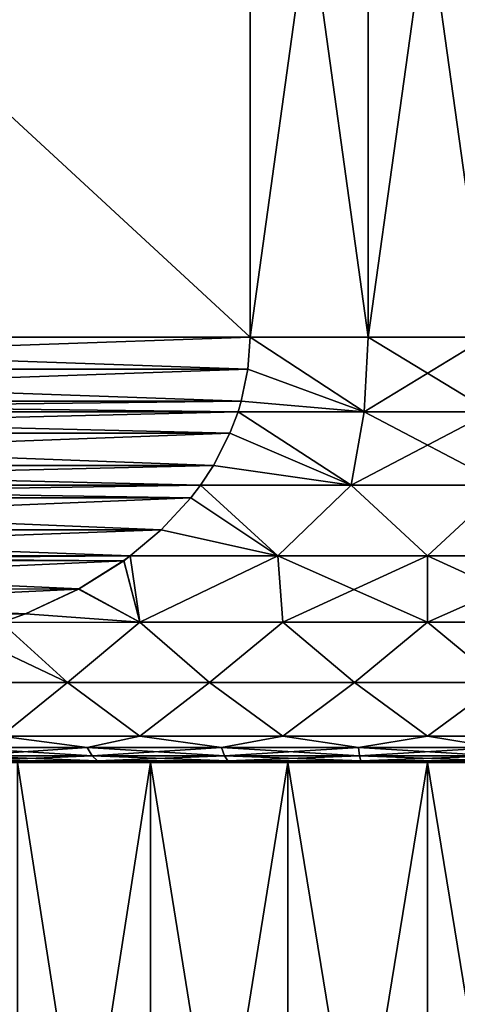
# Model space of a CAD drawing. Header units: metres. Extents: x -90 to 304, y -90 to 74.
# Tile 107 of 256: x 56.16 to 60.28, y 21.73 to 30.99. Entities that reach past the tile are written whole.
import ezdxf

# ---------------------------------------------------------------- set-up
doc = ezdxf.new("R2010")
doc.units = ezdxf.units.M
doc.layers.add('solid_21662050_350', color=7, linetype='CONTINUOUS')

msp = doc.modelspace()

# ---------------------------------------------------------------- linework, layer by layer
at = {"layer": 'solid_21662050_350'}
for points in [[(58.330128, 28, -12.892304), (49.669872, 36, -7.892305), (58.330128, 36, -12.892304)], [(58.330128, 28, -12.892304), (49.669872, 28, -7.892305), (49.669872, 36, -7.892305)], [(49.669872, 28, 7.892305), (58.330128, 36, 12.892304), (49.669872, 36, 7.892305)], [(58.330128, 28, 12.892304), (58.330128, 36, 12.892304), (49.669872, 28, 7.892305)], [(58.330128, 28, -12.892304), (58.330128, 36, -12.892304), (59.442005, 36, -12.988019)], [(58.330128, 28, -12.892304), (59.442005, 36, -12.988019), (59.442005, 28, -12.988019)], [(59.442005, 28, 12.988019), (59.442005, 36, 12.988019), (58.330128, 36, 12.892304)], [(59.442005, 28, 12.988019), (58.330128, 36, 12.892304), (58.330128, 28, 12.892304)], [(59.442005, 28, -12.988019), (59.442005, 36, -12.988019), (60.557995, 36, -12.988019)], [(59.442005, 28, -12.988019), (60.557995, 36, -12.988019), (60.557995, 28, -12.988019)], [(60.557995, 28, 12.988019), (60.557995, 36, 12.988019), (59.442005, 36, 12.988019)], [(60.557995, 28, 12.988019), (59.442005, 36, 12.988019), (59.442005, 28, 12.988019)], [(58.309818, 27.700066, -12.880579), (49.690186, 27.700029, -7.904033), (49.669872, 28, -7.892305)], [(58.309818, 27.700066, -12.880579), (49.669872, 28, -7.892305), (58.330128, 28, -12.892304)], [(58.330128, 28, 12.892304), (49.669872, 28, 7.892305), (49.690182, 27.700058, 7.904031)], [(58.309811, 27.700026, 12.880576), (58.330128, 28, 12.892304), (49.690182, 27.700058, 7.904031)], [(58.309811, 27.700026, 12.880576), (59.40234, 27.298431, 12.936737), (58.330128, 28, 12.892304)], [(59.402336, 27.298431, -12.936737), (58.309818, 27.700066, -12.880579), (58.330128, 28, -12.892304)], [(59.402336, 27.298431, -12.936737), (58.330128, 28, -12.892304), (59.442005, 28, -12.988019)], [(59.40234, 27.298431, 12.936737), (59.442005, 28, 12.988019), (58.330128, 28, 12.892304)], [(59.402336, 27.298431, -12.936737), (59.442005, 28, -12.988019), (60.557995, 28, -12.988019)], [(60.59766, 27.298431, -12.936737), (59.402336, 27.298431, -12.936737), (60.557995, 28, -12.988019)], [(59.40234, 27.298431, 12.936737), (60.597664, 27.298431, 12.936737), (59.442005, 28, 12.988019)], [(60.597664, 27.298431, 12.936737), (60.557995, 28, 12.988019), (59.442005, 28, 12.988019)], [(58.309811, 27.700026, 12.880576), (49.690182, 27.700058, 7.904031), (49.752098, 27.399248, 7.939779)], [(58.247902, 27.399256, -12.844832), (49.690186, 27.700029, -7.904033), (58.309818, 27.700066, -12.880579)], [(58.247902, 27.399256, -12.844832), (49.752079, 27.399323, -7.939766), (49.690186, 27.700029, -7.904033)], [(58.309811, 27.700026, 12.880576), (49.752098, 27.399248, 7.939779), (58.247921, 27.399319, 12.844842)], [(59.402336, 27.298431, -12.936737), (58.247902, 27.399256, -12.844832), (58.309818, 27.700066, -12.880579)], [(58.309811, 27.700026, 12.880576), (58.247921, 27.399319, 12.844842), (59.40234, 27.298431, 12.936737)], [(58.217644, 27.298882, -12.827362), (49.78236, 27.298878, -7.957249), (49.752079, 27.399323, -7.939766)], [(58.217644, 27.298882, -12.827362), (49.752079, 27.399323, -7.939766), (58.247902, 27.399256, -12.844832)], [(58.247921, 27.399319, 12.844842), (49.752098, 27.399248, 7.939779), (49.782356, 27.298883, 7.957248)], [(58.247921, 27.399319, 12.844842), (49.782356, 27.298883, 7.957248), (58.21764, 27.298878, 12.82736)], [(58.247921, 27.399319, 12.844842), (58.21764, 27.298878, 12.82736), (59.40234, 27.298431, 12.936737)], [(59.402336, 27.298431, -12.936737), (58.217644, 27.298882, -12.827362), (58.247902, 27.399256, -12.844832)], [(58.21764, 27.298878, 12.82736), (49.782356, 27.298883, 7.957248), (49.858753, 27.096495, 8.001354)], [(58.141251, 27.0965, -12.783257), (49.78236, 27.298878, -7.957249), (58.217644, 27.298882, -12.827362)], [(58.141251, 27.0965, -12.783257), (49.858639, 27.096766, -8.001287), (49.78236, 27.298878, -7.957249)], [(58.141357, 27.096756, 12.783319), (58.21764, 27.298878, 12.82736), (49.858753, 27.096495, 8.001354)], [(59.282005, 26.607349, -12.781987), (58.141251, 27.0965, -12.783257), (58.217644, 27.298882, -12.827362)], [(59.282017, 26.607349, 12.781988), (58.21764, 27.298878, 12.82736), (58.141357, 27.096756, 12.783319)], [(59.282017, 26.607349, 12.781988), (59.40234, 27.298431, 12.936737), (58.21764, 27.298878, 12.82736)], [(59.282005, 26.607349, -12.781987), (58.217644, 27.298882, -12.827362), (59.402336, 27.298431, -12.936737)], [(59.282005, 26.607349, -12.781987), (59.402336, 27.298431, -12.936737), (60.59766, 27.298431, -12.936737)], [(60.717983, 26.607349, -12.781988), (59.282005, 26.607349, -12.781987), (60.59766, 27.298431, -12.936737)], [(59.282017, 26.607349, 12.781988), (60.717995, 26.607349, 12.781987), (59.40234, 27.298431, 12.936737)], [(60.717995, 26.607349, 12.781987), (60.597664, 27.298431, 12.936737), (59.40234, 27.298431, 12.936737)], [(58.141251, 27.0965, -12.783257), (50.014603, 26.79306, -8.091334), (49.858639, 27.096766, -8.001287)], [(57.985394, 26.793053, 12.693273), (58.141357, 27.096756, 12.783319), (49.858753, 27.096495, 8.001354)], [(57.985394, 26.793053, 12.693273), (49.858753, 27.096495, 8.001354), (50.014763, 26.792791, 8.091428)], [(57.985237, 26.792793, -12.693183), (50.014603, 26.79306, -8.091334), (58.141251, 27.0965, -12.783257)], [(59.282005, 26.607349, -12.781987), (57.985237, 26.792793, -12.693183), (58.141251, 27.0965, -12.783257)], [(57.985394, 26.793053, 12.693273), (59.282017, 26.607349, 12.781988), (58.141357, 27.096756, 12.783319)], [(57.863186, 26.607883, -12.622716), (50.136784, 26.607929, -8.161875), (50.014603, 26.79306, -8.091334)], [(57.863186, 26.607883, -12.622716), (50.014603, 26.79306, -8.091334), (57.985237, 26.792793, -12.693183)], [(57.985394, 26.793053, 12.693273), (50.014763, 26.792791, 8.091428), (50.136814, 26.607885, 8.161894)], [(57.985394, 26.793053, 12.693273), (50.136814, 26.607885, 8.161894), (57.863216, 26.607929, 12.622734)], [(59.282005, 26.607349, -12.781987), (57.863186, 26.607883, -12.622716), (57.985237, 26.792793, -12.693183)], [(57.985394, 26.793053, 12.693273), (57.863216, 26.607929, 12.622734), (59.282017, 26.607349, 12.781988)], [(57.77243, 26.488787, -12.570319), (50.227261, 26.48917, -8.214113), (50.136784, 26.607929, -8.161875)], [(57.77243, 26.488787, -12.570319), (50.136784, 26.607929, -8.161875), (57.863186, 26.607883, -12.622716)], [(57.863216, 26.607929, 12.622734), (50.136814, 26.607885, 8.161894), (50.227566, 26.488787, 8.21429)], [(57.772732, 26.489161, 12.570492), (57.863216, 26.607929, 12.622734), (50.227566, 26.488787, 8.21429)], [(58.590237, 25.944099, -12.478388), (57.77243, 26.488787, -12.570319), (57.863186, 26.607883, -12.622716)], [(58.590313, 25.944099, 12.478396), (57.863216, 26.607929, 12.622734), (57.772732, 26.489161, 12.570492)], [(58.590237, 25.944099, -12.478388), (57.863186, 26.607883, -12.622716), (59.282005, 26.607349, -12.781987)], [(58.590313, 25.944099, 12.478396), (59.282017, 26.607349, 12.781988), (57.863216, 26.607929, 12.622734)], [(59.999962, 25.944099, -12.557771), (58.590237, 25.944099, -12.478388), (59.282005, 26.607349, -12.781987)], [(58.590313, 25.944099, 12.478396), (60.000038, 25.944099, 12.557771), (59.282017, 26.607349, 12.781988)], [(59.999962, 25.944099, -12.557771), (59.282005, 26.607349, -12.781987), (60.717983, 26.607349, -12.781988)], [(60.000038, 25.944099, 12.557771), (60.717995, 26.607349, 12.781987), (59.282017, 26.607349, 12.781988)], [(61.409687, 25.944099, -12.478396), (59.999962, 25.944099, -12.557771), (60.717983, 26.607349, -12.781988)], [(60.000038, 25.944099, 12.557771), (61.409763, 25.944099, 12.478388), (60.717995, 26.607349, 12.781987)], [(57.77243, 26.488787, -12.570319), (50.505253, 26.188637, -8.374613), (50.227261, 26.48917, -8.214113)], [(57.494732, 26.188623, 12.409989), (57.772732, 26.489161, 12.570492), (50.227566, 26.488787, 8.21429)], [(57.494732, 26.188623, 12.409989), (50.227566, 26.488787, 8.21429), (50.50581, 26.188107, 8.374934)], [(57.494186, 26.188103, -12.409674), (50.505253, 26.188637, -8.374613), (57.77243, 26.488787, -12.570319)], [(58.590237, 25.944099, -12.478388), (57.494186, 26.188103, -12.409674), (57.77243, 26.488787, -12.570319)], [(57.494732, 26.188623, 12.409989), (58.590313, 25.944099, 12.478396), (57.772732, 26.489161, 12.570492)], [(57.204258, 25.943371, -12.242285), (50.795738, 25.943371, -8.542323), (50.505253, 26.188637, -8.374613)], [(57.204258, 25.943371, -12.242285), (50.505253, 26.188637, -8.374613), (57.494186, 26.188103, -12.409674)], [(57.494732, 26.188623, 12.409989), (50.50581, 26.188107, 8.374934), (50.795742, 25.943371, 8.542325)], [(57.494732, 26.188623, 12.409989), (50.795742, 25.943371, 8.542325), (57.204262, 25.943371, 12.242287)], [(58.590237, 25.944099, -12.478388), (57.204258, 25.943371, -12.242285), (57.494186, 26.188103, -12.409674)], [(57.494732, 26.188623, 12.409989), (57.204262, 25.943371, 12.242287), (58.590313, 25.944099, 12.478396)], [(57.143627, 25.898687, -12.207279), (50.855541, 25.899288, -8.57685), (50.795738, 25.943371, -8.542323)], [(57.143627, 25.898687, -12.207279), (50.795738, 25.943371, -8.542323), (57.204258, 25.943371, -12.242285)], [(57.204262, 25.943371, 12.242287), (50.795742, 25.943371, 8.542325), (50.856361, 25.898693, 8.577325)], [(57.144444, 25.899275, 12.207749), (57.204262, 25.943371, 12.242287), (50.856361, 25.898693, 8.577325)], [(57.143627, 25.898687, -12.207279), (57.204258, 25.943371, -12.242285), (57.293728, 25.321936, -11.918941)], [(57.144444, 25.899275, 12.207749), (57.293694, 25.321936, 11.918933), (57.204262, 25.943371, 12.242287)], [(58.590237, 25.944099, -12.478388), (57.293728, 25.321936, -11.918941), (57.204258, 25.943371, -12.242285)], [(57.204262, 25.943371, 12.242287), (57.293694, 25.321936, 11.918933), (58.590313, 25.944099, 12.478396)], [(58.590313, 25.944099, 12.478396), (57.293694, 25.321936, 11.918933), (58.638363, 25.321936, 12.146235)], [(58.590237, 25.944099, -12.478388), (58.638397, 25.321936, -12.146238), (57.293728, 25.321936, -11.918941)], [(59.999962, 25.944099, -12.557771), (58.638397, 25.321936, -12.146238), (58.590237, 25.944099, -12.478388)], [(58.590313, 25.944099, 12.478396), (58.638363, 25.321936, 12.146235), (59.999981, 25.321936, 12.222318)], [(58.590313, 25.944099, 12.478396), (59.999981, 25.321936, 12.222318), (60.000038, 25.944099, 12.557771)], [(59.999962, 25.944099, -12.557771), (60.000019, 25.321936, -12.222318), (58.638397, 25.321936, -12.146238)], [(61.409687, 25.944099, -12.478396), (60.000019, 25.321936, -12.222318), (59.999962, 25.944099, -12.557771)], [(60.000038, 25.944099, 12.557771), (59.999981, 25.321936, 12.222318), (61.361603, 25.321936, 12.146238)], [(61.409687, 25.944099, -12.478396), (61.361637, 25.321936, -12.146235), (60.000019, 25.321936, -12.222318)], [(60.000038, 25.944099, 12.557771), (61.361603, 25.321936, 12.146238), (61.409763, 25.944099, 12.478388)], [(57.143627, 25.898687, -12.207279), (51.280567, 25.632622, -8.82224), (50.855541, 25.899288, -8.57685)], [(56.719414, 25.632612, 11.962359), (57.144444, 25.899275, 12.207749), (50.856361, 25.898693, 8.577325)], [(56.719414, 25.632612, 11.962359), (50.856361, 25.898693, 8.577325), (51.281441, 25.632145, 8.822743)], [(56.718548, 25.632139, -11.96186), (51.280567, 25.632622, -8.82224), (57.143627, 25.898687, -12.207279)], [(56.718548, 25.632139, -11.96186), (57.143627, 25.898687, -12.207279), (57.293728, 25.321936, -11.918941)], [(56.719414, 25.632612, 11.962359), (57.293694, 25.321936, 11.918933), (57.144444, 25.899275, 12.207749)], [(56.718548, 25.632139, -11.96186), (51.780006, 25.399868, -9.110592), (51.280567, 25.632622, -8.82224)], [(56.719414, 25.632612, 11.962359), (51.281441, 25.632145, 8.822743), (56.219975, 25.39986, 11.674007)], [(56.219975, 25.39986, 11.674007), (51.281441, 25.632145, 8.822743), (51.780869, 25.399527, 9.111088)], [(56.219124, 25.399523, -11.673515), (51.780006, 25.399868, -9.110592), (56.718548, 25.632139, -11.96186)], [(56.219124, 25.399523, -11.673515), (56.718548, 25.632139, -11.96186), (57.293728, 25.321936, -11.918941)], [(56.719414, 25.632612, 11.962359), (56.219975, 25.39986, 11.674007), (57.293694, 25.321936, 11.918933)], [(56.219124, 25.399523, -11.673515), (55.994125, 25.316614, -11.543613), (51.780006, 25.399868, -9.110592)], [(56.219975, 25.39986, 11.674007), (51.780869, 25.399527, 9.111088), (52.005875, 25.316614, 9.240997)], [(56.219975, 25.39986, 11.674007), (52.005875, 25.316614, 9.240997), (55.994087, 25.316601, 11.543592)], [(56.219975, 25.39986, 11.674007), (55.994087, 25.316601, 11.543592), (57.293694, 25.321936, 11.918933)], [(56.219124, 25.399523, -11.673515), (57.293728, 25.321936, -11.918941), (55.994125, 25.316614, -11.543613)], [(55.994125, 25.316614, -11.543613), (56.615009, 24.753292, -11.306656), (55.325275, 24.753292, -10.837231)], [(56.615009, 24.753292, 11.306656), (55.994087, 25.316601, 11.543592), (55.649666, 25.211578, 11.34474)], [(56.615009, 24.753292, 11.306656), (57.293694, 25.321936, 11.918933), (55.994087, 25.316601, 11.543592)], [(55.994125, 25.316614, -11.543613), (57.293728, 25.321936, -11.918941), (56.615009, 24.753292, -11.306656)], [(57.293728, 25.321936, -11.918941), (57.95052, 24.753292, -11.623178), (56.615009, 24.753292, -11.306656)], [(56.615009, 24.753292, 11.306656), (57.95052, 24.753292, 11.623178), (57.293694, 25.321936, 11.918933)], [(57.95052, 24.753292, 11.623178), (58.638363, 25.321936, 12.146235), (57.293694, 25.321936, 11.918933)], [(57.293728, 25.321936, -11.918941), (58.638397, 25.321936, -12.146238), (57.95052, 24.753292, -11.623178)], [(58.638397, 25.321936, -12.146238), (59.313747, 24.753292, -11.782516), (57.95052, 24.753292, -11.623178)], [(57.95052, 24.753292, 11.623178), (59.313747, 24.753292, 11.782516), (58.638363, 25.321936, 12.146235)], [(59.313747, 24.753292, 11.782516), (59.999981, 25.321936, 12.222318), (58.638363, 25.321936, 12.146235)], [(58.638397, 25.321936, -12.146238), (60.000019, 25.321936, -12.222318), (59.313747, 24.753292, -11.782516)], [(60.000019, 25.321936, -12.222318), (60.686253, 24.753292, -11.782516), (59.313747, 24.753292, -11.782516)], [(59.313747, 24.753292, 11.782516), (60.686253, 24.753292, 11.782516), (59.999981, 25.321936, 12.222318)], [(60.686253, 24.753292, 11.782516), (61.361603, 25.321936, 12.146238), (59.999981, 25.321936, 12.222318)], [(60.000019, 25.321936, -12.222318), (61.361637, 25.321936, -12.146235), (60.686253, 24.753292, -11.782516)], [(55.325275, 24.753292, 10.837231), (56.615009, 24.753292, 11.306656), (55.649666, 25.211578, 11.34474)], [(55.990417, 24.25, -10.572406), (55.325275, 24.753292, -10.837231), (56.615009, 24.753292, -11.306656)], [(55.990417, 24.25, 10.572407), (56.615009, 24.753292, 11.306656), (55.325275, 24.753292, 10.837231)], [(57.294014, 24.25, -10.978623), (55.990417, 24.25, -10.572406), (56.615009, 24.753292, -11.306656)], [(55.990417, 24.25, 10.572407), (57.294014, 24.25, 10.978623), (56.615009, 24.753292, 11.306656)], [(57.294014, 24.25, -10.978623), (56.615009, 24.753292, -11.306656), (57.95052, 24.753292, -11.623178)], [(57.294014, 24.25, 10.978623), (57.95052, 24.753292, 11.623178), (56.615009, 24.753292, 11.306656)], [(58.63707, 24.25, -11.224747), (57.294014, 24.25, -10.978623), (57.95052, 24.753292, -11.623178)], [(57.294014, 24.25, 10.978623), (58.63707, 24.25, 11.224748), (57.95052, 24.753292, 11.623178)], [(58.63707, 24.25, -11.224747), (57.95052, 24.753292, -11.623178), (59.313747, 24.753292, -11.782516)], [(58.63707, 24.25, 11.224748), (59.313747, 24.753292, 11.782516), (57.95052, 24.753292, 11.623178)], [(60, 24.25, -11.307189), (58.63707, 24.25, -11.224747), (59.313747, 24.753292, -11.782516)], [(58.63707, 24.25, 11.224748), (60, 24.25, 11.307189), (59.313747, 24.753292, 11.782516)], [(60, 24.25, -11.307189), (59.313747, 24.753292, -11.782516), (60.686253, 24.753292, -11.782516)], [(60, 24.25, 11.307189), (60.686253, 24.753292, 11.782516), (59.313747, 24.753292, 11.782516)], [(61.36293, 24.25, -11.224748), (60, 24.25, -11.307189), (60.686253, 24.753292, -11.782516)], [(60, 24.25, 11.307189), (61.36293, 24.25, 11.224747), (60.686253, 24.753292, 11.782516)], [(55.578976, 24.143534, -10.249086), (55.990417, 24.25, -10.572406), (56.798714, 24.143534, -10.693035)], [(56.798714, 24.143534, 10.693035), (55.990417, 24.25, 10.572407), (55.578976, 24.143534, 10.249086)], [(56.798714, 24.143534, -10.693035), (55.990417, 24.25, -10.572406), (57.294014, 24.25, -10.978623)], [(56.798714, 24.143534, 10.693035), (57.294014, 24.25, 10.978623), (55.990417, 24.25, 10.572407)], [(56.798714, 24.143534, -10.693035), (57.294014, 24.25, -10.978623), (58.061749, 24.143534, -10.992379)], [(58.061749, 24.143534, 10.992379), (57.294014, 24.25, 10.978623), (56.798714, 24.143534, 10.693035)], [(58.061749, 24.143534, -10.992379), (57.294014, 24.25, -10.978623), (58.63707, 24.25, -11.224747)], [(58.061749, 24.143534, 10.992379), (58.63707, 24.25, 11.224748), (57.294014, 24.25, 10.978623)], [(58.061749, 24.143534, -10.992379), (58.63707, 24.25, -11.224747), (59.35099, 24.143534, -11.14307)], [(59.35099, 24.143534, 11.14307), (58.63707, 24.25, 11.224748), (58.061749, 24.143534, 10.992379)], [(59.35099, 24.143534, -11.14307), (58.63707, 24.25, -11.224747), (60, 24.25, -11.307189)], [(59.35099, 24.143534, 11.14307), (60, 24.25, 11.307189), (58.63707, 24.25, 11.224748)], [(59.35099, 24.143534, -11.14307), (60, 24.25, -11.307189), (60.64901, 24.143534, -11.14307)], [(60.64901, 24.143534, 11.14307), (60, 24.25, 11.307189), (59.35099, 24.143534, 11.14307)], [(60.64901, 24.143534, -11.14307), (60, 24.25, -11.307189), (61.36293, 24.25, -11.224748)], [(60.64901, 24.143534, 11.14307), (61.36293, 24.25, 11.224747), (60, 24.25, 11.307189)], [(55.578976, 24.143534, -10.249086), (56.798714, 24.143534, -10.693035), (55.64333, 24.06465, -10.099894)], [(55.578976, 24.143534, 10.249086), (55.64333, 24.06465, 10.099894), (56.845314, 24.06465, 10.53738)], [(56.798714, 24.143534, 10.693035), (55.578976, 24.143534, 10.249086), (56.845314, 24.06465, 10.53738)], [(56.798714, 24.143534, -10.693035), (56.845314, 24.06465, -10.53738), (55.64333, 24.06465, -10.099894)], [(56.798714, 24.143534, -10.693035), (58.061749, 24.143534, -10.992379), (56.845314, 24.06465, -10.53738)], [(56.798714, 24.143534, 10.693035), (56.845314, 24.06465, 10.53738), (58.089962, 24.06465, 10.832367)], [(58.061749, 24.143534, 10.992379), (56.798714, 24.143534, 10.693035), (58.089962, 24.06465, 10.832367)], [(58.061749, 24.143534, -10.992379), (58.089962, 24.06465, -10.832367), (56.845314, 24.06465, -10.53738)], [(58.061749, 24.143534, -10.992379), (59.35099, 24.143534, -11.14307), (58.089962, 24.06465, -10.832367)], [(58.061749, 24.143534, 10.992379), (58.089962, 24.06465, 10.832367), (59.360439, 24.06465, 10.980865)], [(59.35099, 24.143534, 11.14307), (58.061749, 24.143534, 10.992379), (59.360439, 24.06465, 10.980865)], [(59.35099, 24.143534, -11.14307), (59.360439, 24.06465, -10.980865), (58.089962, 24.06465, -10.832367)], [(59.35099, 24.143534, -11.14307), (60.64901, 24.143534, -11.14307), (59.360439, 24.06465, -10.980865)], [(59.35099, 24.143534, 11.14307), (59.360439, 24.06465, 10.980865), (60.639561, 24.06465, 10.980865)], [(60.64901, 24.143534, 11.14307), (59.35099, 24.143534, 11.14307), (60.639561, 24.06465, 10.980865)], [(60.64901, 24.143534, -11.14307), (60.639561, 24.06465, -10.980865), (59.360439, 24.06465, -10.980865)], [(55.64333, 24.06465, -10.099894), (56.845314, 24.06465, -10.53738), (55.712257, 24.016279, -9.940105)], [(55.64333, 24.06465, 10.099894), (55.712257, 24.016279, 9.940105), (56.895226, 24.016279, 10.37067)], [(56.845314, 24.06465, 10.53738), (55.64333, 24.06465, 10.099894), (56.895226, 24.016279, 10.37067)], [(56.845314, 24.06465, -10.53738), (56.895226, 24.016279, -10.37067), (55.712257, 24.016279, -9.940105)], [(55.712257, 24.016279, -9.940105), (56.895226, 24.016279, -10.37067), (56.081417, 24, -9.898316)], [(55.712257, 24.016279, 9.940105), (56.081451, 24, 9.89833), (56.710651, 24, 10.124828)], [(56.895226, 24.016279, 10.37067), (55.712257, 24.016279, 9.940105), (56.710651, 24, 10.124828)], [(56.895226, 24.016279, -10.37067), (56.710617, 24, -10.124817), (56.081417, 24, -9.898316)], [(56.081417, 24, -9.898316), (56.710617, 24, -10.124817), (56.142979, 24, -9.741732)], [(56.081451, 24, 9.89833), (56.142979, 24, 9.741732), (57.394379, 24, 10.148335)], [(56.710651, 24, 10.124828), (56.081451, 24, 9.89833), (57.394379, 24, 10.148335)], [(56.142975, 15.961881, -9.741734), (56.142979, 24, -9.741732), (57.394379, 24, -10.148335)], [(57.394352, 15.961881, -10.148331), (56.142975, 15.961881, -9.741734), (57.394379, 24, -10.148335)], [(56.142975, 15.961881, 9.741734), (57.394352, 15.961881, 10.148331), (56.142979, 24, 9.741732)], [(56.710617, 24, -10.124817), (57.394379, 24, -10.148335), (56.142979, 24, -9.741732)], [(57.394352, 15.961881, 10.148331), (57.394379, 24, 10.148335), (56.142979, 24, 9.741732)], [(56.895226, 24.016279, -10.37067), (57.352791, 24, -10.311366), (56.710617, 24, -10.124817)], [(56.710617, 24, -10.124817), (57.352791, 24, -10.311366), (57.394379, 24, -10.148335)], [(56.895226, 24.016279, 10.37067), (56.710651, 24, 10.124828), (57.352829, 24, 10.311375)], [(57.352829, 24, 10.311375), (56.710651, 24, 10.124828), (57.394379, 24, 10.148335)], [(56.845314, 24.06465, -10.53738), (58.089962, 24.06465, -10.832367), (56.895226, 24.016279, -10.37067)], [(56.845314, 24.06465, 10.53738), (56.895226, 24.016279, 10.37067), (58.120178, 24.016279, 10.660991)], [(58.089962, 24.06465, 10.832367), (56.845314, 24.06465, 10.53738), (58.120178, 24.016279, 10.660991)], [(58.089962, 24.06465, -10.832367), (58.120178, 24.016279, -10.660991), (56.895226, 24.016279, -10.37067)], [(56.895226, 24.016279, -10.37067), (58.120178, 24.016279, -10.660991), (57.352791, 24, -10.311366)], [(56.895226, 24.016279, 10.37067), (57.352829, 24, 10.311375), (58.005444, 24, 10.457233)], [(58.120178, 24.016279, 10.660991), (56.895226, 24.016279, 10.37067), (58.005444, 24, 10.457233)], [(58.120178, 24.016279, -10.660991), (58.005405, 24, -10.457227), (57.352791, 24, -10.311366)], [(57.352791, 24, -10.311366), (58.686852, 24, -10.394885), (57.394379, 24, -10.148335)], [(57.352791, 24, -10.311366), (58.005405, 24, -10.457227), (58.686852, 24, -10.394885)], [(57.352829, 24, 10.311375), (57.394379, 24, 10.148335), (58.686852, 24, 10.394885)], [(58.005444, 24, 10.457233), (57.352829, 24, 10.311375), (58.686852, 24, 10.394885)], [(57.394352, 15.961881, -10.148331), (57.394379, 24, -10.148335), (58.686852, 24, -10.394885)], [(58.686821, 15.961881, -10.394882), (57.394352, 15.961881, -10.148331), (58.686852, 24, -10.394885)], [(57.394352, 15.961881, 10.148331), (58.686821, 15.961881, 10.394882), (57.394379, 24, 10.148335)], [(58.686821, 15.961881, 10.394882), (58.686852, 24, 10.394885), (57.394379, 24, 10.148335)], [(58.120178, 24.016279, -10.660991), (58.665886, 24, -10.561825), (58.005405, 24, -10.457227)], [(58.005405, 24, -10.457227), (60, 24, -10.4775), (58.686852, 24, -10.394885)], [(58.005405, 24, -10.457227), (58.665886, 24, -10.561825), (60, 24, -10.4775)], [(58.120178, 24.016279, 10.660991), (58.005444, 24, 10.457233), (58.665924, 24, 10.56183)], [(58.005444, 24, 10.457233), (58.686852, 24, 10.394885), (60, 24, 10.4775)], [(61.334114, 24, 10.561825), (58.005444, 24, 10.457233), (60, 24, 10.4775)], [(61.334114, 24, 10.561825), (58.665924, 24, 10.56183), (58.005444, 24, 10.457233)], [(58.089962, 24.06465, -10.832367), (59.360439, 24.06465, -10.980865), (58.120178, 24.016279, -10.660991)], [(58.089962, 24.06465, 10.832367), (58.120178, 24.016279, 10.660991), (59.370556, 24.016279, 10.807138)], [(59.360439, 24.06465, 10.980865), (58.089962, 24.06465, 10.832367), (59.370556, 24.016279, 10.807138)], [(59.360439, 24.06465, -10.980865), (59.370556, 24.016279, -10.807138), (58.120178, 24.016279, -10.660991)], [(58.120178, 24.016279, -10.660991), (59.370556, 24.016279, -10.807138), (58.665886, 24, -10.561825)], [(58.120178, 24.016279, 10.660991), (58.665924, 24, 10.56183), (59.331657, 24, 10.624751)], [(59.370556, 24.016279, 10.807138), (58.120178, 24.016279, 10.660991), (59.331657, 24, 10.624751)], [(59.370556, 24.016279, -10.807138), (59.331619, 24, -10.624748), (58.665886, 24, -10.561825)], [(58.665886, 24, -10.561825), (61.994556, 24, -10.457233), (60, 24, -10.4775)], [(58.665886, 24, -10.561825), (61.334076, 24, -10.56183), (61.994556, 24, -10.457233)], [(58.665886, 24, -10.561825), (59.331619, 24, -10.624748), (61.334076, 24, -10.56183)], [(60.668381, 24, 10.624748), (59.331657, 24, 10.624751), (58.665924, 24, 10.56183)], [(61.334114, 24, 10.561825), (60.668381, 24, 10.624748), (58.665924, 24, 10.56183)], [(58.686821, 15.961881, -10.394882), (60, 24, -10.4775), (60, 15.961881, -10.4775)], [(58.686821, 15.961881, -10.394882), (58.686852, 24, -10.394885), (60, 24, -10.4775)], [(58.686821, 15.961881, 10.394882), (60, 15.961881, 10.4775), (58.686852, 24, 10.394885)], [(58.686852, 24, 10.394885), (60, 15.961881, 10.4775), (60, 24, 10.4775)], [(59.370556, 24.016279, -10.807138), (59.999981, 24, -10.645751), (59.331619, 24, -10.624748)], [(59.331619, 24, -10.624748), (60.668343, 24, -10.624751), (61.334076, 24, -10.56183)], [(59.331619, 24, -10.624748), (59.999981, 24, -10.645751), (60.668343, 24, -10.624751)], [(59.370556, 24.016279, 10.807138), (59.331657, 24, 10.624751), (60.000019, 24, 10.645751)], [(60.668381, 24, 10.624748), (60.000019, 24, 10.645751), (59.331657, 24, 10.624751)], [(59.360439, 24.06465, -10.980865), (60.639561, 24.06465, -10.980865), (59.370556, 24.016279, -10.807138)], [(59.360439, 24.06465, 10.980865), (59.370556, 24.016279, 10.807138), (60.629444, 24.016279, 10.807138)], [(60.639561, 24.06465, 10.980865), (59.360439, 24.06465, 10.980865), (60.629444, 24.016279, 10.807138)], [(60.639561, 24.06465, -10.980865), (60.629444, 24.016279, -10.807138), (59.370556, 24.016279, -10.807138)], [(59.370556, 24.016279, -10.807138), (60.629444, 24.016279, -10.807138), (59.999981, 24, -10.645751)], [(60.629444, 24.016279, 10.807138), (59.370556, 24.016279, 10.807138), (60.000019, 24, 10.645751)], [(60.629444, 24.016279, -10.807138), (60.668343, 24, -10.624751), (59.999981, 24, -10.645751)], [(61.313179, 15.961881, 10.394882), (61.313148, 24, 10.394885), (60, 24, 10.4775)], [(61.994595, 24, 10.457227), (60, 24, 10.4775), (61.313148, 24, 10.394885)], [(60, 15.961881, 10.4775), (61.313179, 15.961881, 10.394882), (60, 24, 10.4775)], [(61.994595, 24, 10.457227), (61.334114, 24, 10.561825), (60, 24, 10.4775)], [(60, 15.961881, -10.4775), (60, 24, -10.4775), (61.313148, 24, -10.394885)], [(61.994556, 24, -10.457233), (61.313148, 24, -10.394885), (60, 24, -10.4775)], [(61.313179, 15.961881, -10.394882), (60, 15.961881, -10.4775), (61.313148, 24, -10.394885)], [(60.629444, 24.016279, 10.807138), (60.000019, 24, 10.645751), (60.668381, 24, 10.624748)]]:
    msp.add_3dface(points, dxfattribs=at)

doc.saveas('drawing.dxf')
